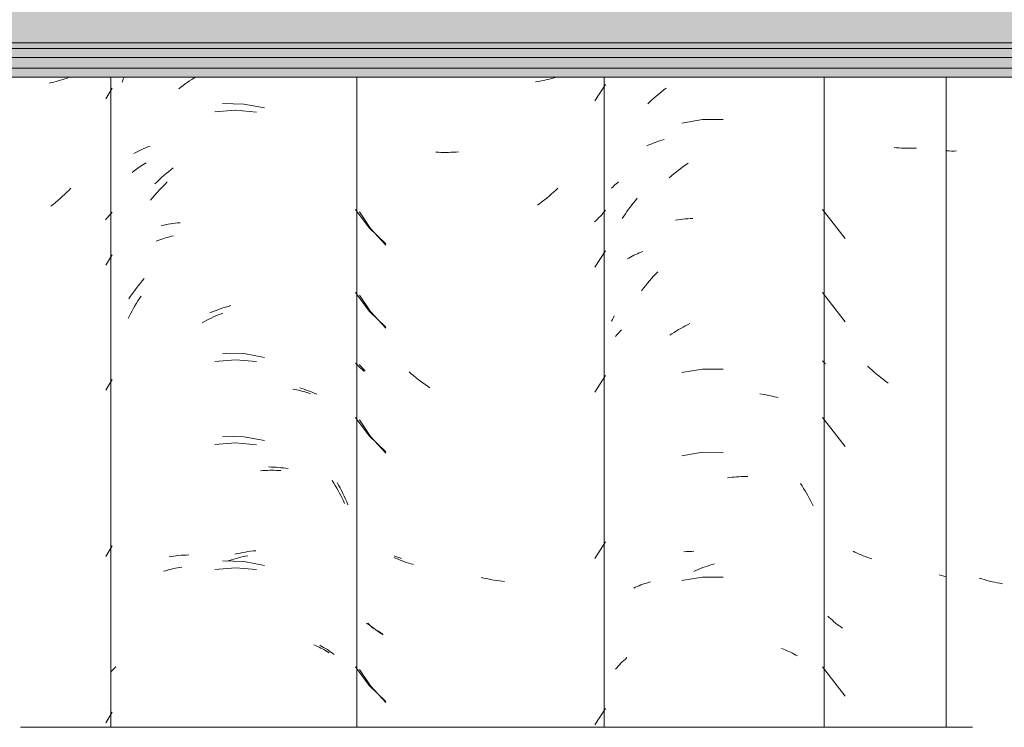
# Model space of a CAD drawing. Header units: metres. Extents: x -28.2 to 13.6, y -1.6 to 5.9.
# Tile 142 of 159: x 5.865 to 6.222, y 3.014 to 3.27. Entities that reach past the tile are written whole.
import ezdxf

# ---------------------------------------------------------------- set-up
doc = ezdxf.new("R2010")
doc.units = ezdxf.units.M
doc.layers.add('A-GLAZ-CWMG', color=7, linetype='Continuous', lineweight=5)
doc.layers.add('A-ROOF', color=7, linetype='Continuous', lineweight=5)

# ---------------------------------------------------------------- blocks, each defined once
blk = doc.blocks.new('FP_200-CASA 2')
at = {"layer": 'A-GLAZ-CWMG', "color": 9, "true_color": 0xc0c0c0}
for p, q in [((-15.96363, 3.22632), (-15.96282, 3.22655)), ((-15.96901, 3.22427), (-15.96827, 3.2246)), ((-15.96827, 3.2246), (-15.96753, 3.22493)), ((-15.96753, 3.22493), (-15.96677, 3.22523)), ((-15.96677, 3.22523), (-15.966, 3.22553)), ((-15.966, 3.22553), (-15.96522, 3.22581)), ((-15.96522, 3.22581), (-15.96443, 3.22607)), ((-15.96443, 3.22607), (-15.96363, 3.22632)), ((-15.95759, 3.21544), (-15.95672, 3.2161)), ((-15.95672, 3.2161), (-15.95584, 3.21674)), ((-15.95584, 3.21674), (-15.95495, 3.21736)), ((-15.95495, 3.21736), (-15.95405, 3.21796)), ((-15.96101, 3.21266), (-15.96016, 3.21338)), ((-15.96016, 3.21338), (-15.95931, 3.21408)), ((-15.95931, 3.21408), (-15.95846, 3.21477)), ((-15.95846, 3.21477), (-15.95759, 3.21544)), ((-15.95863, 3.19733), (-15.95777, 3.19747)), ((-15.95777, 3.19747), (-15.95689, 3.19759)), ((-15.95689, 3.19759), (-15.95601, 3.19769)), ((-15.95601, 3.19769), (-15.95513, 3.19778)), ((-15.95513, 3.19778), (-15.95423, 3.19785)), ((-15.95423, 3.19785), (-15.95333, 3.1979)), ((-15.95333, 3.1979), (-15.95243, 3.19793)), ((-15.96737, 3.1762), (-15.96661, 3.17704)), ((-15.96661, 3.17704), (-15.96584, 3.17787)), ((-15.96584, 3.17787), (-15.96506, 3.17868)), ((-15.9703, 3.17268), (-15.96959, 3.17358)), ((-15.96959, 3.17358), (-15.96886, 3.17447)), ((-15.96886, 3.17447), (-15.96812, 3.17534)), ((-15.96812, 3.17534), (-15.96737, 3.1762)), ((-15.971, 3.17177), (-15.9703, 3.17268)), ((-15.98044, 3.15517), (-15.98002, 3.15568)), ((-15.98002, 3.15568), (-15.97958, 3.15618)), ((-15.97958, 3.15618), (-15.97913, 3.15668)), ((-15.97913, 3.15668), (-15.97866, 3.15717)), ((-15.97866, 3.15717), (-15.97818, 3.15765)), ((-15.95559, 3.07716), (-15.9547, 3.07724)), ((-15.9547, 3.07724), (-15.9538, 3.0773)), ((-15.9538, 3.0773), (-15.9529, 3.07734)), ((-15.9529, 3.07734), (-15.95199, 3.07737)), ((-15.97793, 3.03733), (-15.97738, 3.03784)), ((-15.97738, 3.03784), (-15.97683, 3.03834)), ((-15.97683, 3.03834), (-15.97625, 3.03883)), ((-15.98041, 3.03464), (-15.97994, 3.03519)), ((-15.97994, 3.03519), (-15.97946, 3.03574)), ((-15.97946, 3.03574), (-15.97897, 3.03628)), ((-15.97897, 3.03628), (-15.97846, 3.03681)), ((-15.97846, 3.03681), (-15.97793, 3.03733))]:
    blk.add_line(p, q, dxfattribs=at)
blk = doc.blocks.new('FP_201-CASA 2')
at = {"layer": 'A-GLAZ-CWMG', "color": 9, "true_color": 0xc0c0c0}
for p, q in [((-16.00598, 3.24808), (-16.00682, 3.24791)), ((-16.00514, 3.24827), (-16.00598, 3.24808)), ((-16.00431, 3.24847), (-16.00514, 3.24827)), ((-16.00349, 3.24869), (-16.00431, 3.24847)), ((-16.00268, 3.24893), (-16.00349, 3.24869)), ((-16.00188, 3.24917), (-16.00268, 3.24893)), ((-16.00854, 3.24761), (-16.0094, 3.24749)), ((-16.00768, 3.24776), (-16.00854, 3.24761)), ((-16.00682, 3.24791), (-16.00768, 3.24776)), ((-15.98789, 3.24056), (-15.98406, 3.24653)), ((-16.04459, 3.22197), (-16.04548, 3.22202)), ((-16.04369, 3.22193), (-16.04459, 3.22197)), ((-16.04278, 3.22191), (-16.04369, 3.22193)), ((-16.04187, 3.2219), (-16.04278, 3.22191)), ((-16.04096, 3.22191), (-16.04187, 3.2219)), ((-16.04004, 3.22194), (-16.04096, 3.22191)), ((-16.03912, 3.22199), (-16.04004, 3.22194)), ((-16.0382, 3.22205), (-16.03912, 3.22199)), ((-16.03727, 3.22213), (-16.0382, 3.22205)), ((-16.00127, 3.20892), (-16.00206, 3.20819)), ((-16.00533, 3.20538), (-16.00617, 3.20472)), ((-16.0045, 3.20606), (-16.00533, 3.20538)), ((-16.00368, 3.20675), (-16.0045, 3.20606)), ((-16.00287, 3.20746), (-16.00368, 3.20675)), ((-16.00206, 3.20819), (-16.00287, 3.20746)), ((-16.00788, 3.20344), (-16.00874, 3.20283)), ((-16.00702, 3.20407), (-16.00788, 3.20344)), ((-16.00617, 3.20472), (-16.00702, 3.20407)), ((-16.07317, 3.20036), (-16.06922, 3.19438)), ((-15.9864, 3.19828), (-15.9869, 3.19777)), ((-15.9859, 3.1988), (-15.9864, 3.19828)), ((-15.98542, 3.19933), (-15.9859, 3.1988)), ((-15.98495, 3.19987), (-15.98542, 3.19933)), ((-15.9845, 3.20042), (-15.98495, 3.19987)), ((-15.98406, 3.20098), (-15.9845, 3.20042)), ((-16.06922, 3.19438), (-16.0636, 3.18831)), ((-15.98743, 3.19726), (-15.98796, 3.19676)), ((-15.9869, 3.19777), (-15.98743, 3.19726)), ((-15.98789, 3.18028), (-15.98406, 3.18625)), ((-16.07317, 3.17022), (-16.06922, 3.16423)), ((-16.06922, 3.16423), (-16.0636, 3.15817)), ((-16.07276, 3.1444), (-16.07327, 3.14501)), ((-16.07223, 3.1438), (-16.07276, 3.1444)), ((-16.07168, 3.14321), (-16.07223, 3.1438)), ((-16.07112, 3.14263), (-16.07168, 3.14321)), ((-16.05444, 3.14172), (-16.05525, 3.14243)), ((-16.05362, 3.14102), (-16.05444, 3.14172)), ((-16.05279, 3.14034), (-16.05362, 3.14102)), ((-15.98789, 3.13506), (-15.98406, 3.14103)), ((-16.05196, 3.13967), (-16.05279, 3.14034)), ((-16.05111, 3.13902), (-16.05196, 3.13967)), ((-16.05026, 3.13838), (-16.05111, 3.13902)), ((-16.0494, 3.13776), (-16.05026, 3.13838)), ((-16.04853, 3.13715), (-16.0494, 3.13776)), ((-16.04766, 3.13656), (-16.04853, 3.13715)), ((-16.07317, 3.125), (-16.06922, 3.11902)), ((-16.06922, 3.11902), (-16.0636, 3.11296)), ((-15.98789, 3.07478), (-15.98406, 3.08075)), ((-16.05997, 3.07481), (-16.06071, 3.07514)), ((-16.05922, 3.07448), (-16.05997, 3.07481)), ((-16.05845, 3.07418), (-16.05922, 3.07448)), ((-16.05768, 3.07388), (-16.05845, 3.07418)), ((-16.0569, 3.07361), (-16.05768, 3.07388)), ((-16.05611, 3.07334), (-16.0569, 3.07361)), ((-16.0553, 3.07309), (-16.05611, 3.07334)), ((-16.05449, 3.07286), (-16.0553, 3.07309)), ((-16.05367, 3.07264), (-16.05449, 3.07286)), ((-16.02811, 3.06768), (-16.02905, 3.06791)), ((-16.02717, 3.06746), (-16.02811, 3.06768)), ((-16.02623, 3.06726), (-16.02717, 3.06746)), ((-16.02529, 3.06708), (-16.02623, 3.06726)), ((-16.02435, 3.06692), (-16.02529, 3.06708)), ((-16.02341, 3.06677), (-16.02435, 3.06692)), ((-16.02247, 3.06664), (-16.02341, 3.06677)), ((-16.02154, 3.06653), (-16.02247, 3.06664)), ((-16.02061, 3.06643), (-16.02154, 3.06653)), ((-16.06964, 3.0508), (-16.0702, 3.05131)), ((-16.06906, 3.0503), (-16.06964, 3.0508)), ((-16.06848, 3.04982), (-16.06906, 3.0503)), ((-16.06787, 3.04934), (-16.06848, 3.04982)), ((-16.06726, 3.04887), (-16.06787, 3.04934)), ((-16.06663, 3.04842), (-16.06726, 3.04887)), ((-16.06599, 3.04797), (-16.06663, 3.04842)), ((-16.06534, 3.04754), (-16.06599, 3.04797)), ((-16.06467, 3.04712), (-16.06534, 3.04754)), ((-16.07317, 3.03458), (-16.06922, 3.02859)), ((-16.06922, 3.02859), (-16.0636, 3.02253)), ((-15.98789, 3.01449), (-15.98406, 3.02046))]:
    blk.add_line(p, q, dxfattribs=at)
blk = doc.blocks.new('FP_202-CASA 2')
at = {"layer": 'A-GLAZ-CWMG', "color": 9, "true_color": 0xc0c0c0}
for p, q in [((-16.11517, 3.23943), (-16.12281, 3.23965)), ((-16.10766, 3.23803), (-16.11517, 3.23943)), ((-16.15286, 3.22261), (-16.15214, 3.22296)), ((-16.15214, 3.22296), (-16.15141, 3.2233)), ((-16.15141, 3.2233), (-16.15066, 3.22362)), ((-16.15066, 3.22362), (-16.1499, 3.22393)), ((-16.1499, 3.22393), (-16.14913, 3.22422)), ((-16.15496, 3.22148), (-16.15427, 3.22187)), ((-16.15427, 3.22187), (-16.15357, 3.22225)), ((-16.15357, 3.22225), (-16.15286, 3.22261)), ((-16.14159, 3.2156), (-16.14072, 3.21627)), ((-16.14579, 3.21201), (-16.14497, 3.21276)), ((-16.14497, 3.21276), (-16.14414, 3.21349)), ((-16.14414, 3.21349), (-16.1433, 3.21421)), ((-16.1433, 3.21421), (-16.14245, 3.21491)), ((-16.14245, 3.21491), (-16.14159, 3.2156)), ((-16.14741, 3.21046), (-16.1466, 3.21124)), ((-16.1466, 3.21124), (-16.14579, 3.21201)), ((-16.14514, 3.19531), (-16.1443, 3.19551)), ((-16.1443, 3.19551), (-16.14347, 3.19569)), ((-16.14347, 3.19569), (-16.14262, 3.19586)), ((-16.14262, 3.19586), (-16.14176, 3.19601)), ((-16.14176, 3.19601), (-16.1409, 3.19614)), ((-16.1409, 3.19614), (-16.14002, 3.19626)), ((-16.14002, 3.19626), (-16.13914, 3.19636)), ((-16.13914, 3.19636), (-16.13826, 3.19644)), ((-16.15413, 3.17262), (-16.15343, 3.17353)), ((-16.15343, 3.17353), (-16.15272, 3.17443)), ((-16.15272, 3.17443), (-16.15199, 3.17531)), ((-16.15199, 3.17531), (-16.15126, 3.17619)), ((-16.1568, 3.16883), (-16.15616, 3.1698)), ((-16.15616, 3.1698), (-16.15549, 3.17075)), ((-16.15549, 3.17075), (-16.15482, 3.17169)), ((-16.15482, 3.17169), (-16.15413, 3.17262)), ((-16.1227, 3.16553), (-16.12175, 3.16584)), ((-16.12175, 3.16584), (-16.12079, 3.16612)), ((-16.12079, 3.16612), (-16.11984, 3.16639)), ((-16.12746, 3.16374), (-16.12651, 3.16413)), ((-16.12651, 3.16413), (-16.12556, 3.16451)), ((-16.12556, 3.16451), (-16.12461, 3.16487)), ((-16.12461, 3.16487), (-16.12366, 3.16521)), ((-16.12366, 3.16521), (-16.1227, 3.16553)), ((-16.16338, 3.15409), (-16.16329, 3.1542)), ((-16.11517, 3.149), (-16.12281, 3.14922)), ((-16.10766, 3.1476), (-16.11517, 3.149)), ((-16.09488, 3.13655), (-16.09407, 3.13631)), ((-16.09407, 3.13631), (-16.09326, 3.13607)), ((-16.09326, 3.13607), (-16.09247, 3.1358)), ((-16.09247, 3.1358), (-16.09169, 3.13553)), ((-16.09169, 3.13553), (-16.09093, 3.13523)), ((-16.09093, 3.13523), (-16.09017, 3.13493)), ((-16.09017, 3.13493), (-16.08942, 3.1346)), ((-16.08942, 3.1346), (-16.08869, 3.13427)), ((-16.11517, 3.11885), (-16.12281, 3.11908)), ((-16.10766, 3.11746), (-16.11517, 3.11885)), ((-16.10618, 3.10792), (-16.10527, 3.10791)), ((-16.10527, 3.10791), (-16.10436, 3.10787)), ((-16.10436, 3.10787), (-16.10346, 3.10782)), ((-16.10346, 3.10782), (-16.10257, 3.10776)), ((-16.10257, 3.10776), (-16.10168, 3.10767)), ((-16.10168, 3.10767), (-16.1008, 3.10757)), ((-16.1008, 3.10757), (-16.09993, 3.10745)), ((-16.09993, 3.10745), (-16.09906, 3.10732)), ((-16.08131, 3.10231), (-16.08077, 3.10133)), ((-16.08077, 3.10133), (-16.08024, 3.10035)), ((-16.08024, 3.10035), (-16.07973, 3.09935)), ((-16.07973, 3.09935), (-16.07923, 3.09834)), ((-16.07923, 3.09834), (-16.07874, 3.09733)), ((-16.07874, 3.09733), (-16.07827, 3.0963)), ((-16.07827, 3.0963), (-16.07782, 3.09527)), ((-16.07782, 3.09527), (-16.07738, 3.09423)), ((-16.11744, 3.07655), (-16.11648, 3.07675)), ((-16.11648, 3.07675), (-16.11553, 3.07694)), ((-16.11553, 3.07694), (-16.11458, 3.0771)), ((-16.11458, 3.0771), (-16.11363, 3.07725)), ((-16.11363, 3.07725), (-16.11269, 3.07738)), ((-16.11269, 3.07738), (-16.11175, 3.07749)), ((-16.11175, 3.07749), (-16.11081, 3.07758)), ((-16.14221, 3.07536), (-16.14135, 3.0755)), ((-16.14135, 3.0755), (-16.14048, 3.07563)), ((-16.14048, 3.07563), (-16.1396, 3.07574)), ((-16.1396, 3.07574), (-16.13872, 3.07583)), ((-16.13872, 3.07583), (-16.13783, 3.07591)), ((-16.13783, 3.07591), (-16.13693, 3.07596)), ((-16.13693, 3.07596), (-16.13603, 3.076)), ((-16.13603, 3.076), (-16.13512, 3.07603)), ((-16.11517, 3.07364), (-16.12281, 3.07386)), ((-16.11839, 3.07633), (-16.11744, 3.07655)), ((-16.10766, 3.07225), (-16.11517, 3.07364)), ((-16.0876, 3.04331), (-16.0869, 3.04293)), ((-16.0869, 3.04293), (-16.08621, 3.04255)), ((-16.08621, 3.04255), (-16.08553, 3.04215)), ((-16.08553, 3.04215), (-16.08486, 3.04174)), ((-16.08486, 3.04174), (-16.08421, 3.04132)), ((-16.08421, 3.04132), (-16.08358, 3.04088)), ((-16.08358, 3.04088), (-16.08295, 3.04043)), ((-16.08295, 3.04043), (-16.08234, 3.03997)), ((-16.16338, 3.03352), (-16.16295, 3.03403)), ((-16.16295, 3.03403), (-16.16251, 3.03453)), ((-16.16251, 3.03453), (-16.16205, 3.03502)), ((-16.16205, 3.03502), (-16.16158, 3.03551))]:
    blk.add_line(p, q, dxfattribs=at)
blk = doc.blocks.new('FP_210-CASA 2')
at = {"layer": 'A-GLAZ-CWMG', "color": 9, "true_color": 0xc0c0c0}
for p, q in [((-15.85948, 3.22243), (-15.86038, 3.22246)), ((-15.85857, 3.22241), (-15.85948, 3.22243)), ((-15.85766, 3.22241), (-15.85857, 3.22241)), ((-15.85675, 3.22243), (-15.85766, 3.22241)), ((-15.84765, 3.06737), (-15.84859, 3.06767)), ((-15.84671, 3.06709), (-15.84765, 3.06737)), ((-15.84577, 3.06683), (-15.84671, 3.06709)), ((-15.84483, 3.06659), (-15.84577, 3.06683)), ((-15.84388, 3.06636), (-15.84483, 3.06659)), ((-15.84294, 3.06615), (-15.84388, 3.06636)), ((-15.842, 3.06596), (-15.84294, 3.06615)), ((-15.84106, 3.06579), (-15.842, 3.06596)), ((-15.84012, 3.06563), (-15.84106, 3.06579))]:
    blk.add_line(p, q, dxfattribs=at)
blk = doc.blocks.new('Rectangular Mullion - Telha Fibrocimento - Ondulada-1908998-CASA 2')
at = {"layer": 'A-GLAZ-CWMG'}
blk.add_line((-15.98457, 3.0136), (-15.98457, 3.24922), dxfattribs=at)
for name in ['FP_200-CASA 2', 'FP_202-CASA 2', 'FP_201-CASA 2', 'FP_210-CASA 2']:
    blk.add_blockref(name, (0, 0), dxfattribs=at)
blk = doc.blocks.new('FP_218-CASA 2')
at = {"layer": 'A-GLAZ-CWMG', "color": 9, "true_color": 0xc0c0c0}
for p, q in [((-15.87854, 3.2236), (-15.87942, 3.2237)), ((-15.87766, 3.22353), (-15.87854, 3.2236)), ((-15.87677, 3.22347), (-15.87766, 3.22353)), ((-15.87587, 3.22342), (-15.87677, 3.22347)), ((-15.87497, 3.22339), (-15.87587, 3.22342)), ((-15.87406, 3.22338), (-15.87497, 3.22339)), ((-15.87315, 3.22339), (-15.87406, 3.22338)), ((-15.87223, 3.22341), (-15.87315, 3.22339)), ((-15.87131, 3.22345), (-15.87223, 3.22341)), ((-15.90532, 3.20125), (-15.8971, 3.19069)), ((-15.90532, 3.1711), (-15.8971, 3.16055)), ((-15.90482, 3.14583), (-15.90532, 3.14642)), ((-15.90431, 3.14526), (-15.90482, 3.14583)), ((-15.88821, 3.14375), (-15.889, 3.1445)), ((-15.88741, 3.14302), (-15.88821, 3.14375)), ((-15.8866, 3.14231), (-15.88741, 3.14302)), ((-15.88578, 3.14161), (-15.8866, 3.14231)), ((-15.88495, 3.14092), (-15.88578, 3.14161)), ((-15.88412, 3.14025), (-15.88495, 3.14092)), ((-15.88328, 3.13959), (-15.88412, 3.14025)), ((-15.88243, 3.13895), (-15.88328, 3.13959)), ((-15.88157, 3.13833), (-15.88243, 3.13895)), ((-15.90532, 3.12589), (-15.8971, 3.11533)), ((-15.89359, 3.07705), (-15.89431, 3.07741)), ((-15.89286, 3.0767), (-15.89359, 3.07705)), ((-15.89212, 3.07636), (-15.89286, 3.0767)), ((-15.89137, 3.07604), (-15.89212, 3.07636)), ((-15.8906, 3.07573), (-15.89137, 3.07604)), ((-15.88983, 3.07544), (-15.8906, 3.07573)), ((-15.88905, 3.07516), (-15.88983, 3.07544)), ((-15.88826, 3.07489), (-15.88905, 3.07516)), ((-15.88746, 3.07464), (-15.88826, 3.07489)), ((-15.86228, 3.0686), (-15.86314, 3.06886)), ((-15.86142, 3.06836), (-15.86228, 3.0686)), ((-15.86057, 3.06814), (-15.86142, 3.06836)), ((-15.9029, 3.05338), (-15.90343, 3.05391)), ((-15.90235, 3.05287), (-15.9029, 3.05338)), ((-15.90179, 3.05236), (-15.90235, 3.05287)), ((-15.90121, 3.05186), (-15.90179, 3.05236)), ((-15.90062, 3.05137), (-15.90121, 3.05186)), ((-15.90002, 3.0509), (-15.90062, 3.05137)), ((-15.8994, 3.05043), (-15.90002, 3.0509)), ((-15.89877, 3.04998), (-15.8994, 3.05043)), ((-15.89813, 3.04953), (-15.89877, 3.04998)), ((-15.90532, 3.03546), (-15.8971, 3.0249))]:
    blk.add_line(p, q, dxfattribs=at)
blk = doc.blocks.new('FP_219-CASA 2')
at = {"layer": 'A-GLAZ-CWMG', "color": 9, "true_color": 0xc0c0c0}
for p, q in [((-15.96359, 3.24399), (-15.96283, 3.24458)), ((-15.96283, 3.24458), (-15.96206, 3.24515)), ((-15.96802, 3.24018), (-15.9673, 3.24085)), ((-15.9673, 3.24085), (-15.96657, 3.24151)), ((-15.96657, 3.24151), (-15.96584, 3.24215)), ((-15.96584, 3.24215), (-15.9651, 3.24278)), ((-15.9651, 3.24278), (-15.96435, 3.2434)), ((-15.96435, 3.2434), (-15.96359, 3.24399)), ((-15.96873, 3.2395), (-15.96802, 3.24018)), ((-15.9489, 3.2338), (-15.95634, 3.23252)), ((-15.94135, 3.23378), (-15.9489, 3.2338)), ((-15.98182, 3.20893), (-15.98142, 3.20934)), ((-15.98142, 3.20934), (-15.98101, 3.20974)), ((-15.98101, 3.20974), (-15.98059, 3.21013)), ((-15.98059, 3.21013), (-15.98016, 3.21052)), ((-15.98016, 3.21052), (-15.97972, 3.21089)), ((-15.97972, 3.21089), (-15.97927, 3.21126)), ((-15.97319, 3.2045), (-15.97254, 3.20527)), ((-15.97566, 3.2013), (-15.97506, 3.20211)), ((-15.97506, 3.20211), (-15.97444, 3.20292)), ((-15.97444, 3.20292), (-15.97382, 3.20372)), ((-15.97382, 3.20372), (-15.97319, 3.2045)), ((-15.97795, 3.19791), (-15.9774, 3.19877)), ((-15.9774, 3.19877), (-15.97683, 3.19962)), ((-15.97683, 3.19962), (-15.97625, 3.20047)), ((-15.97625, 3.20047), (-15.97566, 3.2013)), ((-15.97557, 3.18364), (-15.97497, 3.18397)), ((-15.97497, 3.18397), (-15.97435, 3.1843)), ((-15.97435, 3.1843), (-15.97373, 3.18461)), ((-15.97373, 3.18461), (-15.97309, 3.18492)), ((-15.97309, 3.18492), (-15.97244, 3.18521)), ((-15.97244, 3.18521), (-15.97179, 3.18548)), ((-15.97179, 3.18548), (-15.97112, 3.18575)), ((-15.97112, 3.18575), (-15.97044, 3.186)), ((-15.97616, 3.18329), (-15.97557, 3.18364)), ((-15.98117, 3.16207), (-15.98083, 3.16273)), ((-15.98182, 3.16073), (-15.9815, 3.1614)), ((-15.9815, 3.1614), (-15.98117, 3.16207)), ((-15.95593, 3.1586), (-15.95512, 3.15904)), ((-15.95512, 3.15904), (-15.9543, 3.15946)), ((-15.9543, 3.15946), (-15.95347, 3.15987)), ((-15.96073, 3.15566), (-15.95995, 3.15618)), ((-15.95995, 3.15618), (-15.95915, 3.1567)), ((-15.95915, 3.1567), (-15.95835, 3.1572)), ((-15.95835, 3.1572), (-15.95755, 3.15768)), ((-15.95755, 3.15768), (-15.95674, 3.15815)), ((-15.95674, 3.15815), (-15.95593, 3.1586)), ((-15.9489, 3.14338), (-15.95634, 3.1421)), ((-15.94135, 3.14335), (-15.9489, 3.14338)), ((-15.92804, 3.13437), (-15.92727, 3.13427)), ((-15.92727, 3.13427), (-15.92651, 3.13415)), ((-15.92651, 3.13415), (-15.92575, 3.13402)), ((-15.92575, 3.13402), (-15.92501, 3.13388)), ((-15.92501, 3.13388), (-15.92427, 3.13372)), ((-15.92427, 3.13372), (-15.92354, 3.13355)), ((-15.92354, 3.13355), (-15.92282, 3.13337)), ((-15.92282, 3.13337), (-15.9221, 3.13317)), ((-15.9221, 3.13317), (-15.9214, 3.13296)), ((-15.9489, 3.11323), (-15.95634, 3.11195)), ((-15.94135, 3.11321), (-15.9489, 3.11323)), ((-15.93983, 3.10393), (-15.939, 3.10406)), ((-15.939, 3.10406), (-15.93817, 3.10417)), ((-15.93817, 3.10417), (-15.93735, 3.10426)), ((-15.93735, 3.10426), (-15.93652, 3.10434)), ((-15.93652, 3.10434), (-15.9357, 3.10441)), ((-15.9357, 3.10441), (-15.93488, 3.10445)), ((-15.93488, 3.10445), (-15.93407, 3.10448)), ((-15.93407, 3.10448), (-15.93326, 3.1045)), ((-15.93326, 3.1045), (-15.93246, 3.1045)), ((-15.91333, 3.1019), (-15.91278, 3.10105)), ((-15.91278, 3.10105), (-15.91223, 3.10018)), ((-15.91223, 3.10018), (-15.9117, 3.09931)), ((-15.9117, 3.09931), (-15.91118, 3.09843)), ((-15.91118, 3.09843), (-15.91067, 3.09753)), ((-15.91067, 3.09753), (-15.91018, 3.09663)), ((-15.91018, 3.09663), (-15.9097, 3.09572)), ((-15.9097, 3.09572), (-15.90923, 3.09479)), ((-15.90923, 3.09479), (-15.90878, 3.09386)), ((-15.95207, 3.07009), (-15.95124, 3.07045)), ((-15.95124, 3.07045), (-15.95041, 3.0708)), ((-15.95041, 3.0708), (-15.94957, 3.07113)), ((-15.94957, 3.07113), (-15.94873, 3.07144)), ((-15.94873, 3.07144), (-15.9479, 3.07174)), ((-15.9479, 3.07174), (-15.94706, 3.07202)), ((-15.94706, 3.07202), (-15.94622, 3.07229)), ((-15.94622, 3.07229), (-15.94538, 3.07254)), ((-15.94538, 3.07254), (-15.94454, 3.07277)), ((-15.96912, 3.06588), (-15.96841, 3.06609)), ((-15.96841, 3.06609), (-15.9677, 3.06629)), ((-15.9489, 3.06802), (-15.95634, 3.06674)), ((-15.94135, 3.068), (-15.9489, 3.06802)), ((-15.97378, 3.06402), (-15.97314, 3.06432)), ((-15.97314, 3.06432), (-15.9725, 3.06461)), ((-15.9725, 3.06461), (-15.97184, 3.06489)), ((-15.97184, 3.06489), (-15.97117, 3.06516)), ((-15.97117, 3.06516), (-15.9705, 3.06541)), ((-15.9705, 3.06541), (-15.96981, 3.06565)), ((-15.96981, 3.06565), (-15.96912, 3.06588)), ((-15.92022, 3.04214), (-15.91954, 3.04189)), ((-15.91954, 3.04189), (-15.91887, 3.04163)), ((-15.91887, 3.04163), (-15.91821, 3.04135)), ((-15.91821, 3.04135), (-15.91756, 3.04106)), ((-15.91756, 3.04106), (-15.91692, 3.04076)), ((-15.91692, 3.04076), (-15.9163, 3.04045)), ((-15.9163, 3.04045), (-15.91568, 3.04013)), ((-15.91568, 3.04013), (-15.91507, 3.03979)), ((-15.91507, 3.03979), (-15.91448, 3.03945))]:
    blk.add_line(p, q, dxfattribs=at)
blk = doc.blocks.new('FP_220-CASA 2')
at = {"layer": 'A-GLAZ-CWMG', "color": 9, "true_color": 0xc0c0c0}
for p, q in [((-16.07463, 3.20123), (-16.06965, 3.19455)), ((-16.06965, 3.19455), (-16.06366, 3.18874)), ((-16.07463, 3.17109), (-16.06965, 3.16441)), ((-16.06965, 3.16441), (-16.06366, 3.1586)), ((-16.07406, 3.14496), (-16.07463, 3.14557)), ((-16.07348, 3.14436), (-16.07406, 3.14496)), ((-16.07289, 3.14377), (-16.07348, 3.14436)), ((-16.07227, 3.1432), (-16.07289, 3.14377)), ((-16.07164, 3.14263), (-16.07227, 3.1432)), ((-16.07463, 3.12588), (-16.06965, 3.1192)), ((-16.06965, 3.1192), (-16.06366, 3.11339)), ((-16.05978, 3.07538), (-16.06065, 3.07572)), ((-16.0589, 3.07507), (-16.05978, 3.07538)), ((-16.05801, 3.07477), (-16.0589, 3.07507)), ((-16.06997, 3.05084), (-16.07065, 3.05137)), ((-16.06927, 3.05032), (-16.06997, 3.05084)), ((-16.06856, 3.04981), (-16.06927, 3.05032)), ((-16.06783, 3.04931), (-16.06856, 3.04981)), ((-16.06709, 3.04884), (-16.06783, 3.04931)), ((-16.06634, 3.04837), (-16.06709, 3.04884)), ((-16.06556, 3.04792), (-16.06634, 3.04837)), ((-16.06478, 3.04749), (-16.06556, 3.04792)), ((-16.07463, 3.03545), (-16.06965, 3.02877)), ((-16.06965, 3.02877), (-16.06366, 3.02296))]:
    blk.add_line(p, q, dxfattribs=at)
blk = doc.blocks.new('FP_221-CASA 2')
at = {"layer": 'A-GLAZ-CWMG', "color": 9, "true_color": 0xc0c0c0}
for p, q in [((-16.15927, 3.2474), (-16.15882, 3.24847)), ((-16.15882, 3.24847), (-16.15849, 3.24922)), ((-16.13483, 3.24781), (-16.13404, 3.24834)), ((-16.13404, 3.24834), (-16.13324, 3.24885)), ((-16.13324, 3.24885), (-16.13264, 3.24922)), ((-16.13871, 3.24495), (-16.13795, 3.24555)), ((-16.13795, 3.24555), (-16.13718, 3.24614)), ((-16.13718, 3.24614), (-16.1364, 3.24671)), ((-16.1364, 3.24671), (-16.13562, 3.24726)), ((-16.13562, 3.24726), (-16.13483, 3.24781)), ((-16.11811, 3.23718), (-16.12569, 3.23661)), ((-16.11054, 3.23652), (-16.11811, 3.23718)), ((-16.15452, 3.21548), (-16.15398, 3.21589)), ((-16.15398, 3.21589), (-16.15344, 3.21628)), ((-16.15344, 3.21628), (-16.15287, 3.21667)), ((-16.15287, 3.21667), (-16.1523, 3.21705)), ((-16.1523, 3.21705), (-16.15172, 3.21741)), ((-16.15172, 3.21741), (-16.15112, 3.21777)), ((-16.15112, 3.21777), (-16.15052, 3.21812)), ((-16.15556, 3.21464), (-16.15505, 3.21506)), ((-16.15505, 3.21506), (-16.15452, 3.21548)), ((-16.14568, 3.20838), (-16.14499, 3.2091)), ((-16.14499, 3.2091), (-16.14429, 3.20981)), ((-16.14429, 3.20981), (-16.14358, 3.21051)), ((-16.14358, 3.21051), (-16.14287, 3.2112)), ((-16.14898, 3.20457), (-16.14834, 3.20536)), ((-16.14834, 3.20536), (-16.14769, 3.20613)), ((-16.14769, 3.20613), (-16.14703, 3.20689)), ((-16.14703, 3.20689), (-16.14636, 3.20764)), ((-16.14636, 3.20764), (-16.14568, 3.20838)), ((-16.14419, 3.1907), (-16.14348, 3.19092)), ((-16.14348, 3.19092), (-16.14276, 3.19113)), ((-16.14276, 3.19113), (-16.14204, 3.19132)), ((-16.14204, 3.19132), (-16.14131, 3.1915)), ((-16.14131, 3.1915), (-16.14057, 3.19167)), ((-16.14693, 3.1897), (-16.14626, 3.18997)), ((-16.14626, 3.18997), (-16.14557, 3.19022)), ((-16.14557, 3.19022), (-16.14488, 3.19047)), ((-16.14488, 3.19047), (-16.14419, 3.1907)), ((-16.15296, 3.16896), (-16.15239, 3.16982)), ((-16.15512, 3.16543), (-16.1546, 3.16633)), ((-16.1546, 3.16633), (-16.15406, 3.16722)), ((-16.15406, 3.16722), (-16.15352, 3.16809)), ((-16.15352, 3.16809), (-16.15296, 3.16896)), ((-16.15709, 3.16176), (-16.15662, 3.16269)), ((-16.15662, 3.16269), (-16.15613, 3.16361)), ((-16.15613, 3.16361), (-16.15564, 3.16453)), ((-16.15564, 3.16453), (-16.15512, 3.16543)), ((-16.12694, 3.16189), (-16.12611, 3.16228)), ((-16.12611, 3.16228), (-16.12527, 3.16265)), ((-16.12527, 3.16265), (-16.12444, 3.163)), ((-16.12444, 3.163), (-16.1236, 3.16334)), ((-16.1236, 3.16334), (-16.12276, 3.16367)), ((-16.13024, 3.1602), (-16.12942, 3.16064)), ((-16.12942, 3.16064), (-16.1286, 3.16107)), ((-16.1286, 3.16107), (-16.12777, 3.16149)), ((-16.12777, 3.16149), (-16.12694, 3.16189)), ((-16.11811, 3.14675), (-16.12569, 3.14618)), ((-16.11054, 3.14609), (-16.11811, 3.14675)), ((-16.09739, 3.13617), (-16.09664, 3.13603)), ((-16.09664, 3.13603), (-16.0959, 3.13587)), ((-16.0959, 3.13587), (-16.09516, 3.1357)), ((-16.09516, 3.1357), (-16.09443, 3.13551)), ((-16.09443, 3.13551), (-16.09371, 3.13531)), ((-16.09371, 3.13531), (-16.093, 3.1351)), ((-16.093, 3.1351), (-16.09229, 3.13488)), ((-16.09229, 3.13488), (-16.0916, 3.13464)), ((-16.0916, 3.13464), (-16.09091, 3.13439)), ((-16.11811, 3.11661), (-16.12569, 3.11604)), ((-16.11054, 3.11595), (-16.11811, 3.11661)), ((-16.10903, 3.10655), (-16.1082, 3.10661)), ((-16.1082, 3.10661), (-16.10738, 3.10666)), ((-16.10738, 3.10666), (-16.10656, 3.1067)), ((-16.10656, 3.1067), (-16.10574, 3.10671)), ((-16.10574, 3.10671), (-16.10493, 3.10672)), ((-16.10493, 3.10672), (-16.10412, 3.10671)), ((-16.10412, 3.10671), (-16.10332, 3.10668)), ((-16.10332, 3.10668), (-16.10252, 3.10664)), ((-16.10252, 3.10664), (-16.10173, 3.10659)), ((-16.08307, 3.10297), (-16.08253, 3.10209)), ((-16.08253, 3.10209), (-16.08199, 3.1012)), ((-16.08199, 3.1012), (-16.08147, 3.1003)), ((-16.08147, 3.1003), (-16.08097, 3.09939)), ((-16.08097, 3.09939), (-16.08047, 3.09847)), ((-16.08047, 3.09847), (-16.07999, 3.09755)), ((-16.07999, 3.09755), (-16.07952, 3.09661)), ((-16.07952, 3.09661), (-16.07906, 3.09567)), ((-16.07906, 3.09567), (-16.07862, 3.09472)), ((-16.12132, 3.07376), (-16.12048, 3.07404)), ((-16.12048, 3.07404), (-16.11963, 3.07431)), ((-16.11963, 3.07431), (-16.11879, 3.07457)), ((-16.11879, 3.07457), (-16.11794, 3.07481)), ((-16.11794, 3.07481), (-16.1171, 3.07503)), ((-16.1171, 3.07503), (-16.11625, 3.07524)), ((-16.11625, 3.07524), (-16.11541, 3.07543)), ((-16.11541, 3.07543), (-16.11456, 3.07561)), ((-16.11456, 3.07561), (-16.11372, 3.07577)), ((-16.14424, 3.07011), (-16.14354, 3.07033)), ((-16.14354, 3.07033), (-16.14282, 3.07054)), ((-16.14282, 3.07054), (-16.1421, 3.07073)), ((-16.1421, 3.07073), (-16.14137, 3.07091)), ((-16.14137, 3.07091), (-16.14063, 3.07108)), ((-16.14063, 3.07108), (-16.13988, 3.07124)), ((-16.13988, 3.07124), (-16.13913, 3.07138)), ((-16.13913, 3.07138), (-16.13837, 3.0715)), ((-16.13837, 3.0715), (-16.1376, 3.07162)), ((-16.11811, 3.0714), (-16.12569, 3.07082)), ((-16.11054, 3.07074), (-16.11811, 3.0714)), ((-16.08977, 3.04351), (-16.0891, 3.04323)), ((-16.0891, 3.04323), (-16.08845, 3.04293)), ((-16.08845, 3.04293), (-16.08781, 3.04263)), ((-16.08781, 3.04263), (-16.08718, 3.04231)), ((-16.08718, 3.04231), (-16.08656, 3.04198)), ((-16.08656, 3.04198), (-16.08595, 3.04164)), ((-16.08595, 3.04164), (-16.08535, 3.04129)), ((-16.08535, 3.04129), (-16.08476, 3.04093)), ((-16.08476, 3.04093), (-16.08418, 3.04056))]:
    blk.add_line(p, q, dxfattribs=at)
blk = doc.blocks.new('FP_222-CASA 2')
at = {"layer": 'A-GLAZ-CWMG', "color": 9, "true_color": 0xc0c0c0}
for p, q in [((-16.18157, 3.24806), (-16.18238, 3.24783)), ((-16.18077, 3.24831), (-16.18157, 3.24806)), ((-16.17997, 3.24858), (-16.18077, 3.24831)), ((-16.17919, 3.24885), (-16.17997, 3.24858)), ((-16.17842, 3.24915), (-16.17919, 3.24885)), ((-16.18486, 3.24721), (-16.18571, 3.24703)), ((-16.18403, 3.2474), (-16.18486, 3.24721)), ((-16.1832, 3.24761), (-16.18403, 3.2474)), ((-16.18238, 3.24783), (-16.1832, 3.24761)), ((-16.16519, 3.2413), (-16.16289, 3.24512)), ((-16.17783, 3.20893), (-16.1786, 3.20815)), ((-16.18176, 3.20516), (-16.18257, 3.20445)), ((-16.18095, 3.20589), (-16.18176, 3.20516)), ((-16.18016, 3.20663), (-16.18095, 3.20589)), ((-16.17937, 3.20738), (-16.18016, 3.20663)), ((-16.1786, 3.20815), (-16.17937, 3.20738)), ((-16.18422, 3.20308), (-16.18506, 3.20241)), ((-16.18339, 3.20376), (-16.18422, 3.20308)), ((-16.18257, 3.20445), (-16.18339, 3.20376)), ((-16.16475, 3.19803), (-16.16525, 3.1975)), ((-16.16426, 3.19857), (-16.16475, 3.19803)), ((-16.16379, 3.19912), (-16.16426, 3.19857)), ((-16.16333, 3.19968), (-16.16379, 3.19912)), ((-16.16289, 3.20024), (-16.16333, 3.19968)), ((-16.16519, 3.18101), (-16.16289, 3.18484)), ((-16.16519, 3.1358), (-16.16289, 3.13962)), ((-16.16519, 3.07551), (-16.16289, 3.07934)), ((-16.16519, 3.01522), (-16.16289, 3.01905))]:
    blk.add_line(p, q, dxfattribs=at)
blk = doc.blocks.new('Rectangular Mullion - Telha Fibrocimento - Ondulada-V211-CASA 2')
at = {"layer": 'A-GLAZ-CWMG'}
for p, q in [((-16.1634, 3.0136), (-16.1634, 3.24922)), ((-16.07413, 3.0136), (-16.07413, 3.24922)), ((-15.90481, 3.0136), (-15.90481, 3.24922)), ((-15.86057, 3.0136), (-15.86057, 3.24922))]:
    blk.add_line(p, q, dxfattribs=at)
for name in ['FP_221-CASA 2', 'FP_220-CASA 2', 'FP_219-CASA 2', 'FP_218-CASA 2', 'FP_222-CASA 2']:
    blk.add_blockref(name, (0, 0), dxfattribs=at)
blk = doc.blocks.new('LONGARINA_STEEL_FRAME - LONGARINA_STEEL_FRAME-1917798-CASA 2')
at = {"layer": 'A-ROOF', "true_color": 0x9fa09c}
h = blk.add_hatch(color=253, dxfattribs=at)
h.paths.add_polyline_path([(-17.18207, 3.26158), (-16.79254, 3.26158), (-16.79254, 3.27839), (-17.30207, 3.27839), (-17.30876, 3.27686), (-17.32107, 3.27705), (-17.32624, 3.27839), (-18.04504, 3.27839), (-18.04504, 3.26158), (-17.25859, 3.26158)])
h.paths.add_polyline_path([(-15.50504, 3.26158), (-15.50504, 3.27839), (-15.64307, 3.27839), (-15.65151, 3.27689), (-15.66207, 3.27705), (-15.66724, 3.27839), (-16.19607, 3.27839), (-16.20276, 3.27686), (-16.21507, 3.27705), (-16.22024, 3.27839), (-16.74907, 3.27839), (-16.75754, 3.27645), (-16.75754, 3.26158), (-15.63984, 3.26158)])
h = blk.add_hatch(color=253, dxfattribs=at)
h.paths.add_polyline_path([(-18.04504, 3.2596), (-16.79254, 3.2596), (-16.79254, 3.26158), (-18.04504, 3.26158)])
h.paths.add_polyline_path([(-15.50504, 3.2596), (-15.50504, 3.26158), (-16.75754, 3.26158), (-16.75754, 3.2596), (-15.64125, 3.2596)])
h = blk.add_hatch(color=253, dxfattribs=at)
h.paths.add_polyline_path([(-16.94792, 3.25634), (-16.79254, 3.25634), (-16.79254, 3.2596), (-18.04504, 3.2596), (-18.04504, 3.25634), (-16.95248, 3.25634)])
h.paths.add_polyline_path([(-15.65151, 3.25634), (-15.50504, 3.25634), (-15.50504, 3.2596), (-16.75754, 3.2596), (-16.75754, 3.25634), (-15.80457, 3.25634)])
h = blk.add_hatch(color=253, dxfattribs=at)
h.paths.add_polyline_path([(-15.64336, 3.25248), (-15.50504, 3.25248), (-15.50504, 3.25634), (-16.75754, 3.25634), (-16.75754, 3.25248), (-15.64351, 3.25248)])
h.paths.add_polyline_path([(-18.03698, 3.25248), (-16.79254, 3.25248), (-16.79254, 3.25634), (-18.04504, 3.25634), (-18.04504, 3.25248)])
h = blk.add_hatch(color=253, dxfattribs=at)
h.paths.add_polyline_path([(-15.65151, 3.24922), (-15.50504, 3.24922), (-15.50504, 3.25248), (-16.75754, 3.25248), (-16.75754, 3.24922), (-15.65646, 3.24922)])
h.paths.add_polyline_path([(-18.04504, 3.24922), (-16.79254, 3.24922), (-16.79302, 3.25248), (-18.04504, 3.25248)])
at = {"layer": 'A-ROOF'}
for p, q in [((-15.50504, 3.26158), (-16.75754, 3.26158)), ((-15.50504, 3.2596), (-16.75754, 3.2596)), ((-15.50504, 3.25634), (-16.75754, 3.25634)), ((-15.50504, 3.25248), (-16.75754, 3.25248)), ((-15.50504, 3.24922), (-16.75754, 3.24922)), ((-15.85094, 3.0136), (-16.19607, 3.0136))]:
    blk.add_line(p, q, dxfattribs=at)

msp = doc.modelspace()

# ---------------------------------------------------------------- block references
at = {"layer": 'A-GLAZ-CWMG'}
for name in ['Rectangular Mullion - Telha Fibrocimento - Ondulada-V211-CASA 2', 'Rectangular Mullion - Telha Fibrocimento - Ondulada-1908998-CASA 2']:
    msp.add_blockref(name, (22.06162, 0), dxfattribs=at)
at = {"layer": 'A-ROOF'}
msp.add_blockref('LONGARINA_STEEL_FRAME - LONGARINA_STEEL_FRAME-1917798-CASA 2', (22.06162, 0), dxfattribs=at)

doc.saveas('drawing.dxf')
